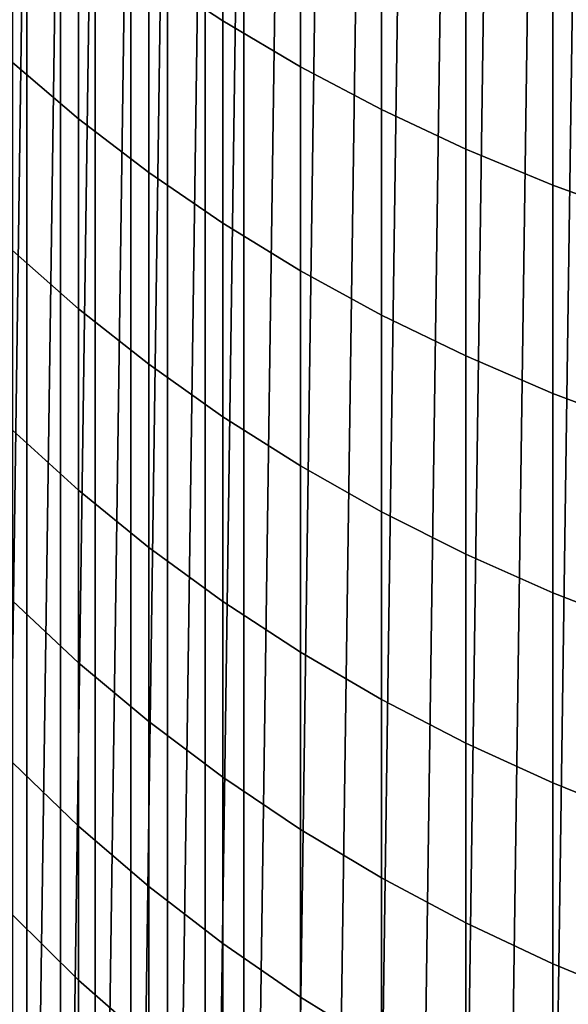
# Model space of a CAD drawing. Header units: metres. Extents: x -82 to 82, y -314 to 27.
# Tile 5 of 256: x -9.98 to -6.08, y -301.39 to -294.37. Entities that reach past the tile are written whole.
import ezdxf

# ---------------------------------------------------------------- set-up
doc = ezdxf.new("R2010")
doc.units = ezdxf.units.M
doc.layers.add('solid_K_24_41_04_000C07', color=7, linetype='CONTINUOUS')

msp = doc.modelspace()

# ---------------------------------------------------------------- linework, layer by layer
at = {"layer": 'solid_K_24_41_04_000C07'}
for points in [[(-6.288324, -311.388153, 216.305557), (-5.966722, -288.460419, 216.305557), (-5.640397, -288.297607, 216.305557), (-5.966722, -311.560059, 216.305557)], [(-6.605129, -311.207214, 216.305557), (-6.288324, -288.632324, 216.305557), (-5.966722, -288.460419, 216.305557), (-6.288324, -311.388153, 216.305557)], [(-6.916452, -311.017639, 216.305557), (-6.605129, -288.813263, 216.305557), (-6.288324, -288.632324, 216.305557), (-6.605129, -311.207214, 216.305557)], [(-7.222329, -310.819397, 216.305557), (-6.916452, -289.002838, 216.305557), (-6.605129, -288.813263, 216.305557), (-6.916452, -311.017639, 216.305557)], [(-7.522625, -310.612579, 216.305557), (-7.222329, -289.20108, 216.305557), (-6.916452, -289.002838, 216.305557), (-7.222329, -310.819397, 216.305557)], [(-7.817162, -310.397339, 216.305557), (-7.522625, -289.407867, 216.305557), (-7.222329, -289.20108, 216.305557), (-7.522625, -310.612579, 216.305557)], [(-8.105422, -310.174011, 216.305557), (-7.817162, -289.623138, 216.305557), (-7.522625, -289.407867, 216.305557), (-7.817162, -310.397339, 216.305557)], [(-8.387317, -309.942657, 216.305557), (-8.105422, -289.846466, 216.305557), (-7.817162, -289.623138, 216.305557), (-8.105422, -310.174011, 216.305557)], [(-8.387317, -309.942657, 216.305557), (-8.387317, -290.07782, 216.305557), (-8.105422, -289.846466, 216.305557)], [(-8.662485, -309.703613, 216.305557), (-8.662485, -290.316864, 216.305557), (-8.387317, -290.07782, 216.305557)], [(-8.387317, -309.942657, 216.305557), (-8.662485, -309.703613, 216.305557), (-8.387317, -290.07782, 216.305557)], [(-8.930871, -309.456909, 216.305557), (-8.930871, -290.563568, 216.305557), (-8.662485, -290.316864, 216.305557)], [(-8.662485, -309.703613, 216.305557), (-8.930871, -309.456909, 216.305557), (-8.662485, -290.316864, 216.305557)], [(-9.192383, -309.202606, 216.305557), (-9.192383, -290.817841, 216.305557), (-8.930871, -290.563568, 216.305557)], [(-8.930871, -309.456909, 216.305557), (-9.192383, -309.202606, 216.305557), (-8.930871, -290.563568, 216.305557)], [(-9.446669, -308.941101, 216.305557), (-9.446669, -291.079376, 216.305557), (-9.192383, -290.817841, 216.305557)], [(-9.192383, -309.202606, 216.305557), (-9.446669, -308.941101, 216.305557), (-9.192383, -290.817841, 216.305557)], [(-9.693368, -308.672729, 216.305557), (-9.693368, -291.347748, 216.305557), (-9.446669, -291.079376, 216.305557)], [(-9.446669, -308.941101, 216.305557), (-9.693368, -308.672729, 216.305557), (-9.446669, -291.079376, 216.305557)], [(-9.932417, -308.397552, 216.305557), (-9.932417, -291.622925, 216.305557), (-9.693368, -291.347748, 216.305557)], [(-9.693368, -308.672729, 216.305557), (-9.932417, -308.397552, 216.305557), (-9.693368, -291.347748, 216.305557)], [(-10.163762, -308.115662, 216.305557), (-10.163762, -291.904816, 216.305557), (-9.932417, -291.622925, 216.305557)], [(-9.932417, -308.397552, 216.305557), (-10.163762, -308.115662, 216.305557), (-9.932417, -291.622925, 216.305557)], [(-9.064858, -294.030548, 288.792847), (-8.537776, -294.379089, 289.130402), (-8.537776, -292.879822, 290.620026), (-9.064858, -292.544525, 290.269287)], [(-8.537776, -294.379089, 289.130402), (-7.984765, -294.706268, 289.447235), (-7.984765, -293.194519, 290.949249), (-8.537776, -292.879822, 290.620026)], [(-7.984765, -294.706268, 289.447235), (-7.407505, -295.011078, 289.742401), (-7.407505, -293.487701, 291.255951), (-7.984765, -293.194519, 290.949249)], [(-10.034917, -294.673828, 286.556885), (-9.564411, -295.076141, 286.91748), (-9.564411, -293.661652, 288.435638), (-10.034917, -293.27356, 288.059784)], [(-7.407505, -295.011078, 289.742401), (-6.807748, -295.292542, 290.014984), (-6.807748, -293.758484, 291.539185), (-7.407505, -293.487701, 291.255951)], [(-9.564411, -295.076141, 286.91748), (-9.064858, -295.458527, 287.260223), (-9.064858, -294.030548, 288.792847), (-9.564411, -293.661652, 288.435638)], [(-6.807748, -295.292542, 290.014984), (-6.187316, -295.549866, 290.264191), (-6.187316, -294.005981, 291.798126), (-6.807748, -293.758484, 291.539185)], [(-6.187316, -295.549866, 290.264191), (-5.548094, -295.782257, 290.489227), (-5.548094, -294.229523, 292.031952), (-6.187316, -294.005981, 291.798126)], [(-9.064858, -295.458527, 287.260223), (-8.537776, -295.819824, 287.584076), (-8.537776, -294.379089, 289.130402), (-9.064858, -294.030548, 288.792847)], [(-8.537776, -295.819824, 287.584076), (-7.984765, -296.158997, 287.888062), (-7.984765, -294.706268, 289.447235), (-8.537776, -294.379089, 289.130402)], [(-10.034917, -296.015137, 285.001099), (-9.564411, -296.43103, 285.345917), (-9.564411, -295.076141, 286.91748), (-10.034917, -294.673828, 286.556885)], [(-7.984765, -296.158997, 287.888062), (-7.407505, -296.474945, 288.171234), (-7.407505, -295.011078, 289.742401), (-7.984765, -294.706268, 289.447235)], [(-7.407505, -296.474945, 288.171234), (-6.807748, -296.766724, 288.43277), (-6.807748, -295.292542, 290.014984), (-7.407505, -295.011078, 289.742401)], [(-9.564411, -296.43103, 285.345917), (-9.064858, -296.826355, 285.673645), (-9.064858, -295.458527, 287.260223), (-9.564411, -295.076141, 286.91748)], [(-6.807748, -296.766724, 288.43277), (-6.187316, -297.033447, 288.671875), (-6.187316, -295.549866, 290.264191), (-6.807748, -295.292542, 290.014984)], [(-9.064858, -296.826355, 285.673645), (-8.537776, -297.19989, 285.983337), (-8.537776, -295.819824, 287.584076), (-9.064858, -295.458527, 287.260223)], [(-6.187316, -297.033447, 288.671875), (-5.548094, -297.274353, 288.887787), (-5.548094, -295.782257, 290.489227), (-6.187316, -295.549866, 290.264191)], [(-8.537776, -297.19989, 285.983337), (-7.984765, -297.550507, 286.274017), (-7.984765, -296.158997, 287.888062), (-8.537776, -295.819824, 287.584076)], [(-10.034917, -297.295441, 283.394745), (-9.564411, -297.724304, 283.723267), (-9.564411, -296.43103, 285.345917), (-10.034917, -296.015137, 285.001099)], [(-7.984765, -297.550507, 286.274017), (-7.407505, -297.877136, 286.5448), (-7.407505, -296.474945, 288.171234), (-7.984765, -296.158997, 287.888062)], [(-9.564411, -297.724304, 283.723267), (-9.064858, -298.131989, 284.035522), (-9.064858, -296.826355, 285.673645), (-9.564411, -296.43103, 285.345917)], [(-7.407505, -297.877136, 286.5448), (-6.807748, -298.178772, 286.794891), (-6.807748, -296.766724, 288.43277), (-7.407505, -296.474945, 288.171234)], [(-9.064858, -298.131989, 284.035522), (-8.537776, -298.517181, 284.330566), (-8.537776, -297.19989, 285.983337), (-9.064858, -296.826355, 285.673645)], [(-6.807748, -298.178772, 286.794891), (-6.187316, -298.454529, 287.023529), (-6.187316, -297.033447, 288.671875), (-6.807748, -296.766724, 288.43277)], [(-6.187316, -298.454529, 287.023529), (-5.548094, -298.703583, 287.22998), (-5.548094, -297.274353, 288.887787), (-6.187316, -297.033447, 288.671875)], [(-8.537776, -298.517181, 284.330566), (-7.984765, -298.878754, 284.607513), (-7.984765, -297.550507, 286.274017), (-8.537776, -297.19989, 285.983337)], [(-10.034917, -298.512848, 281.740234), (-9.564411, -298.954071, 282.051971), (-9.564411, -297.724304, 283.723267), (-10.034917, -297.295441, 283.394745)], [(-7.984765, -298.878754, 284.607513), (-7.407505, -299.215576, 284.86554), (-7.407505, -297.877136, 286.5448), (-7.984765, -297.550507, 286.274017)], [(-9.564411, -298.954071, 282.051971), (-9.064858, -299.373474, 282.348297), (-9.064858, -298.131989, 284.035522), (-9.564411, -297.724304, 283.723267)], [(-7.407505, -299.215576, 284.86554), (-6.807748, -299.526642, 285.10379), (-6.807748, -298.178772, 286.794891), (-7.407505, -297.877136, 286.5448)], [(-9.064858, -299.373474, 282.348297), (-8.537776, -299.769775, 282.628265), (-8.537776, -298.517181, 284.330566), (-9.064858, -298.131989, 284.035522)], [(-6.807748, -299.526642, 285.10379), (-6.187316, -299.811005, 285.321625), (-6.187316, -298.454529, 287.023529), (-6.807748, -298.178772, 286.794891)], [(-10.034917, -299.665558, 280.040009), (-9.564411, -300.1185, 280.334503), (-9.564411, -298.954071, 282.051971), (-10.034917, -298.512848, 281.740234)], [(-6.187316, -299.811005, 285.321625), (-5.548094, -300.06781, 285.518311), (-5.548094, -298.703583, 287.22998), (-6.187316, -298.454529, 287.023529)], [(-8.537776, -299.769775, 282.628265), (-7.984765, -300.141754, 282.891052), (-7.984765, -298.878754, 284.607513), (-8.537776, -298.517181, 284.330566)], [(-7.984765, -300.141754, 282.891052), (-7.407505, -300.488281, 283.135895), (-7.407505, -299.215576, 284.86554), (-7.984765, -298.878754, 284.607513)], [(-9.564411, -300.1185, 280.334503), (-9.064858, -300.549011, 280.61441), (-9.064858, -299.373474, 282.348297), (-9.564411, -298.954071, 282.051971)], [(-7.407505, -300.488281, 283.135895), (-6.807748, -300.808289, 283.361969), (-6.807748, -299.526642, 285.10379), (-7.407505, -299.215576, 284.86554)], [(-9.064858, -300.549011, 280.61441), (-8.537776, -300.95578, 280.878906), (-8.537776, -299.769775, 282.628265), (-9.064858, -299.373474, 282.348297)], [(-6.807748, -300.808289, 283.361969), (-6.187316, -301.100861, 283.568665), (-6.187316, -299.811005, 285.321625), (-6.807748, -299.526642, 285.10379)], [(-10.034917, -300.751862, 278.2966), (-9.564411, -301.21582, 278.573425), (-9.564411, -300.1185, 280.334503), (-10.034917, -299.665558, 280.040009)], [(-8.537776, -300.95578, 280.878906), (-7.984765, -301.337616, 281.127167), (-7.984765, -300.141754, 282.891052), (-8.537776, -299.769775, 282.628265)], [(-6.187316, -301.100861, 283.568665), (-5.548094, -301.365051, 283.755341), (-5.548094, -300.06781, 285.518311), (-6.187316, -299.811005, 285.321625)], [(-9.564411, -301.21582, 278.573425), (-9.064858, -301.656799, 278.836517), (-9.064858, -300.549011, 280.61441), (-9.564411, -300.1185, 280.334503)], [(-7.984765, -301.337616, 281.127167), (-7.407505, -301.693329, 281.358459), (-7.407505, -300.488281, 283.135895), (-7.984765, -300.141754, 282.891052)], [(-9.064858, -301.656799, 278.836517), (-8.537776, -302.073486, 279.085144), (-8.537776, -300.95578, 280.878906), (-9.064858, -300.549011, 280.61441)], [(-7.407505, -301.693329, 281.358459), (-6.807748, -302.021851, 281.572052), (-6.807748, -300.808289, 283.361969), (-7.407505, -300.488281, 283.135895)], [(-10.034917, -301.770142, 276.512604), (-9.564411, -302.244415, 276.771332), (-9.564411, -301.21582, 278.573425), (-10.034917, -300.751862, 278.2966)], [(-6.807748, -302.021851, 281.572052), (-6.187316, -302.322144, 281.767303), (-6.187316, -301.100861, 283.568665), (-6.807748, -300.808289, 283.361969)], [(-8.537776, -302.073486, 279.085144), (-7.984765, -302.4646, 279.318481), (-7.984765, -301.337616, 281.127167), (-8.537776, -300.95578, 280.878906)], [(-6.187316, -302.322144, 281.767303), (-5.548094, -302.593353, 281.943634), (-5.548094, -301.365051, 283.755341), (-6.187316, -301.100861, 283.568665)], [(-9.564411, -302.244415, 276.771332), (-9.064858, -302.695221, 277.017242), (-9.064858, -301.656799, 278.836517), (-9.564411, -301.21582, 278.573425)], [(-7.984765, -302.4646, 279.318481), (-7.407505, -302.828949, 279.535889), (-7.407505, -301.693329, 281.358459), (-7.984765, -301.337616, 281.127167)]]:
    msp.add_3dface(points, dxfattribs=at)

doc.saveas('drawing.dxf')
